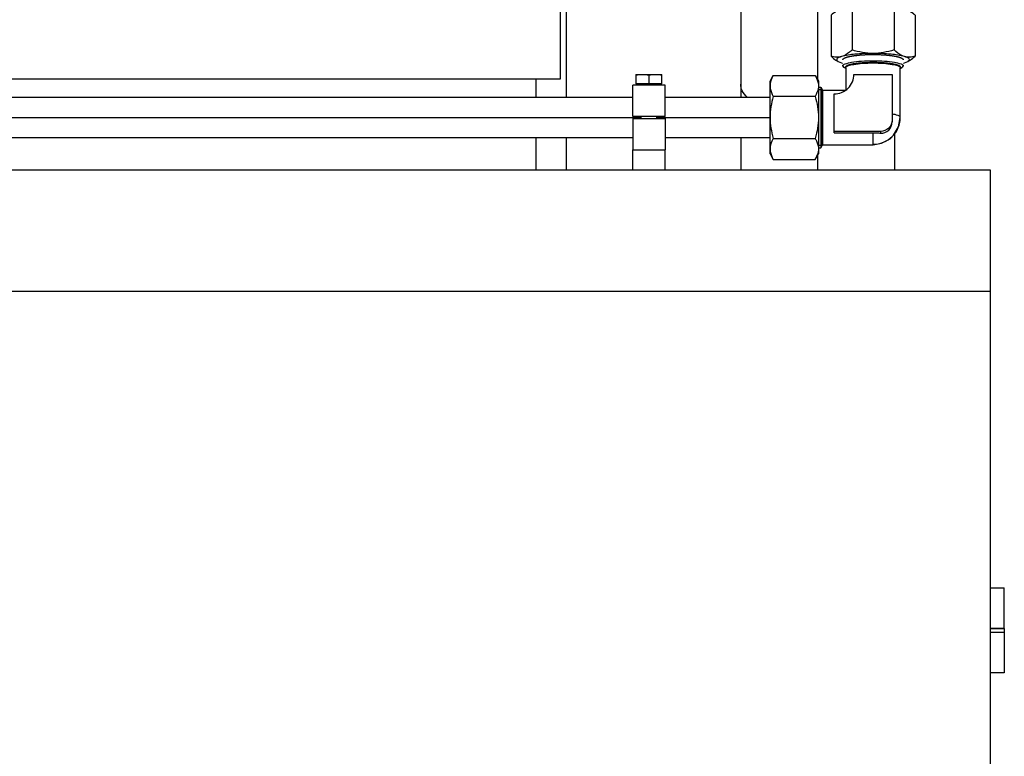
# Model space of a CAD drawing. Header units: millimetres. Extents: x 0 to 1189, y 0 to 841.
# Tile 150 of 172: x 766 to 786, y 572 to 587. Entities that reach past the tile are written whole.
import ezdxf

# ---------------------------------------------------------------- set-up
doc = ezdxf.new("R2010")
doc.units = ezdxf.units.MM
doc.header["$LTSCALE"] = 65.395
doc.linetypes.add('CENTER', pattern=[0.6, 0.375, -0.075, 0.075, -0.075])
for name, color, linetype in [('32007_153200_12_ABL328', 7, 'CONTINUOUS'), ('32007_153200_13_ABL331', 7, 'CONTINUOUS'), ('32007_153200_13_T1_PBL513', 7, 'CONTINUOUS'), ('32007_153200_13_T2_PBL512', 7, 'CONTINUOUS'), ('32007_153200_17_ABL421', 7, 'CONTINUOUS'), ('32007_153200_17_T1_PBL514', 7, 'CONTINUOUS'), ('32007_153200_20_ABL308', 7, 'CONTINUOUS'), ('32007_153200_20_T1_PBL361', 7, 'CONTINUOUS'), ('32007_153701_05_PBL357', 7, 'CONTINUOUS'), ('8M32E_GENSET_GENERATOR_ABL368', 7, 'CONTINUOUS'), ('8M32E_GENSET_GENERATOR_T1_PBL369', 7, 'CONTINUOUS'), ('8M32E_GENSET_GRUNDRAHMEN_ABL59', 7, 'CONTINUOUS'), ('8M32E_GENSET_GRUNDRAHMEN_T1_PBL60', 7, 'CONTINUOUS'), ('8M32E_GENSET_VERROHRUNG_ABL25', 7, 'CONTINUOUS'), ('BOGEN-S-2D-90-76_1X2_9_PBL511', 7, 'CONTINUOUS'), ('D2616-2-K-76_1-2_9-60_3-2_9_PBL510', 7, 'CONTINUOUS'), ('D3870-A2-S-20_PBL346', 7, 'CONTINUOUS'), ('D3870-A2-S-20_PBL487', 7, 'CONTINUOUS'), ('D3870-A2-S-20_PBL501', 7, 'CONTINUOUS'), ('D3901-S20A-G3_4_PBL422', 7, 'CONTINUOUS'), ('D931_1-M8X55_PBL293', 7, 'CONTINUOUS'), ('E1514-FF-DN65-PN16X2_PBL330', 7, 'CONTINUOUS'), ('EN1092-1-01A-DN50-PN6_PBL509', 7, 'CONTINUOUS'), ('EN1092-1-01A-DN65_PN16-77_5_PBL329', 7, 'CONTINUOUS'), ('EN1092-1-01A-DN65_PN16-77_5_PBL332', 7, 'CONTINUOUS'), ('ISO8434-1-E-S20_PBL309', 7, 'CONTINUOUS'), ('new_view_2_VBL0', 7, 'CONTINUOUS'), ('RKD1000-20_PBL358', 7, 'CONTINUOUS'), ('RKD1000-20_PBL362', 7, 'CONTINUOUS')]:
    doc.layers.add(name, color=color, linetype=linetype)

# ---------------------------------------------------------------- blocks, each defined once
blk = doc.blocks.new('D931_1-M8X55_PBL293', base_point=(778.658, 585.417))
at = {"layer": 'D931_1-M8X55_PBL293', "color": 7, "linetype": 'Continuous'}
for p, q in [((778.398, 585.853), (778.398, 585.853)), ((778.398, 585.853), (778.918, 585.853)), ((778.398, 585.853), (778.398, 585.665)), ((778.658, 585.842), (778.658, 585.665)), ((778.918, 585.853), (778.918, 585.853)), ((778.918, 585.665), (778.918, 585.853)), ((778.918, 585.665), (778.398, 585.665)), ((778.426, 585.641), (778.426, 585.665)), ((778.89, 585.641), (778.89, 585.665)), ((778.503, 584.981), (778.503, 585.021)), ((778.813, 584.981), (778.813, 585.021))]:
    blk.add_line(p, q, dxfattribs=at)
for points in [[(778.398, 585.842), (778.441, 585.849), (778.528, 585.857), (778.615, 585.849), (778.658, 585.842)], [(778.658, 585.842), (778.701, 585.849), (778.788, 585.857), (778.875, 585.849), (778.918, 585.842)]]:
    blk.add_open_spline(points, degree=3, dxfattribs=at)
blk = doc.blocks.new('ISO8434-1-E-S20_PBL309', base_point=(782.858, 585.262))
at = {"layer": 'ISO8434-1-E-S20_PBL309', "color": 7, "linetype": 'Continuous'}
for p, q in [((782.527, 585.988), (782.498, 586.02)), ((782.558, 585.971), (782.527, 585.988)), ((782.558, 585.986), (782.558, 585.541)), ((783.638, 585.971), (783.67, 585.988)), ((783.638, 585), (783.638, 585.986)), ((783.698, 586.02), (783.67, 585.988)), ((782.72, 585.853), (783.476, 585.853)), ((783.476, 585.853), (783.476, 584.913)), ((782.018, 585.601), (782.064, 585.601)), ((782.064, 585.601), (782.098, 585.541)), ((782.064, 585.601), (782.064, 584.401)), ((782.092, 585.551), (782.092, 584.451)), ((782.098, 585.541), (782.558, 585.541)), ((782.098, 585.541), (782.098, 584.461)), ((782.328, 584.695), (782.328, 585.467)), ((783.249, 584.722), (782.328, 584.722)), ((782.328, 584.695), (783.099, 584.695)), ((782.018, 584.401), (782.064, 584.401)), ((782.064, 584.401), (782.098, 584.461)), ((782.098, 584.461), (783.099, 584.461))]:
    blk.add_line(p, q, dxfattribs=at)
at = {"layer": 'ISO8434-1-E-S20_PBL309', "color": 2, "linetype": 'Continuous'}
for p, q in [((782.018, 585.551), (782.092, 585.551)), ((782.018, 584.451), (782.092, 584.451))]:
    blk.add_line(p, q, dxfattribs=at)
at = {"layer": 'ISO8434-1-E-S20_PBL309', "color": 9, "linetype": 'Continuous'}
for p, q in [((783.099, 584.469), (783.099, 584.695)), ((783.249, 584.722), (783.249, 584.69)), ((783.099, 584.461), (783.099, 584.469))]:
    blk.add_line(p, q, dxfattribs=at)
at = {"layer": 'ISO8434-1-E-S20_PBL309', "color": 7, "linetype": 'Continuous'}
blk.add_lwpolyline([(783.099, 584.461), (783.267, 584.488), (783.437, 584.58), (783.507, 584.648), (783.605, 584.815), (783.638, 585)], dxfattribs=at)
for points, knots in [([(782.498, 586.02), (782.498, 586.04), (782.575, 586.075), (782.689, 586.098), (782.881, 586.12), (783.098, 586.126), (783.315, 586.12), (783.507, 586.098), (783.622, 586.075), (783.698, 586.04), (783.698, 586.02)], [0, 0, 0, 0, 0.048836, 0.157085, 0.314935, 0.5, 0.685065, 0.842915, 0.951164, 1, 1, 1, 1]), ([(782.558, 585.986), (782.558, 586.004), (782.627, 586.036), (782.73, 586.056), (782.903, 586.076), (783.098, 586.081), (783.294, 586.076), (783.466, 586.056), (783.569, 586.036), (783.638, 586.004), (783.638, 585.986)], [0, 0, 0, 0, 0.048837, 0.157086, 0.314936, 0.5, 0.685064, 0.842914, 0.951163, 1, 1, 1, 1]), ([(782.328, 585.467), (782.428, 585.467), (782.635, 585.548), (782.72, 585.754), (782.72, 585.853)], [0, 0, 0, 0, 0.502706, 1, 1, 1, 1]), ([(783.099, 584.469), (783.236, 584.469), (783.521, 584.58), (783.638, 584.864), (783.638, 585)], [0, 0, 0, 0, 0.502704, 1, 1, 1, 1]), ([(783.476, 584.946), (783.476, 584.888), (783.427, 584.769), (783.307, 584.722), (783.249, 584.722)], [0, 0, 0, 0, 0.497294, 1, 1, 1, 1]), ([(783.249, 584.69), (783.306, 584.686), (783.432, 584.73), (783.476, 584.854), (783.476, 584.913)], [0, 0, 0, 0, 0.48893, 1, 1, 1, 1]), ([(783.099, 584.695), (783.137, 584.695), (783.187, 584.694), (783.237, 584.691), (783.249, 584.69)], [0, 0, 0, 0, 0.75869, 1, 1, 1, 1])]:
    blk.add_open_spline(points, degree=3, knots=knots, dxfattribs=at)
at = {"layer": 'ISO8434-1-E-S20_PBL309', "color": 2, "linetype": 'Continuous'}
for points, knots in [([(783.098, 586.087), (783.089, 586.087), (783.072, 586.086), (783.045, 586.086), (783.023, 586.085), (783.007, 586.085), (782.998, 586.085), (782.991, 586.085), (782.985, 586.085), (782.976, 586.084), (782.961, 586.083), (782.944, 586.082), (782.927, 586.082), (782.914, 586.081), (782.904, 586.08), (782.896, 586.08), (782.892, 586.08), (782.889, 586.08), (782.886, 586.079), (782.882, 586.079), (782.875, 586.078), (782.861, 586.077), (782.845, 586.076), (782.829, 586.074), (782.818, 586.073), (782.808, 586.072), (782.801, 586.071), (782.797, 586.071), (782.794, 586.071), (782.791, 586.07), (782.788, 586.07), (782.782, 586.069), (782.769, 586.067), (782.755, 586.065), (782.741, 586.063), (782.732, 586.062), (782.725, 586.061), (782.72, 586.06), (782.715, 586.06), (782.712, 586.059), (782.711, 586.059), (782.709, 586.059), (782.708, 586.059), (782.707, 586.058), (782.704, 586.058), (782.701, 586.057), (782.697, 586.056), (782.691, 586.055), (782.684, 586.053), (782.675, 586.052), (782.667, 586.05), (782.66, 586.048), (782.654, 586.047), (782.65, 586.046), (782.646, 586.045), (782.644, 586.045), (782.642, 586.045), (782.641, 586.044), (782.64, 586.044), (782.639, 586.044), (782.637, 586.043), (782.635, 586.042), (782.632, 586.041), (782.627, 586.04), (782.622, 586.038), (782.616, 586.036), (782.609, 586.034), (782.604, 586.032), (782.6, 586.031), (782.597, 586.03), (782.594, 586.029), (782.592, 586.029), (782.591, 586.028), (782.59, 586.028), (782.59, 586.028), (782.589, 586.027), (782.588, 586.027), (782.587, 586.026), (782.585, 586.025), (782.582, 586.023), (782.579, 586.021), (782.575, 586.019), (782.571, 586.017), (782.568, 586.015), (782.565, 586.013), (782.563, 586.012), (782.561, 586.011), (782.56, 586.011), (782.56, 586.01), (782.559, 586.01), (782.559, 586.01), (782.559, 586.009), (782.558, 586.009), (782.558, 586.008), (782.557, 586.007), (782.556, 586.005), (782.555, 586.003), (782.553, 586), (782.551, 585.996), (782.549, 585.993), (782.548, 585.991)], [0, 0, 0, 0, 0.03125, 0.0625, 0.09375, 0.109375, 0.117188, 0.125, 0.132812, 0.140625, 0.15625, 0.1875, 0.203125, 0.21875, 0.234375, 0.242188, 0.246094, 0.25, 0.253906, 0.257812, 0.265625, 0.28125, 0.3125, 0.328125, 0.34375, 0.359375, 0.367188, 0.371094, 0.375, 0.378906, 0.382812, 0.390625, 0.40625, 0.4375, 0.453125, 0.46875, 0.476562, 0.484375, 0.492188, 0.496094, 0.498047, 0.5, 0.501953, 0.503906, 0.507812, 0.515625, 0.523438, 0.53125, 0.546875, 0.5625, 0.578125, 0.59375, 0.601562, 0.609375, 0.617188, 0.621094, 0.623047, 0.625, 0.626953, 0.628906, 0.632812, 0.640625, 0.648438, 0.65625, 0.671875, 0.6875, 0.703125, 0.71875, 0.726562, 0.734375, 0.742188, 0.746094, 0.748047, 0.75, 0.751953, 0.753906, 0.757812, 0.765625, 0.773438, 0.78125, 0.796875, 0.8125, 0.828125, 0.84375, 0.851562, 0.859375, 0.867188, 0.871094, 0.873047, 0.875, 0.876953, 0.878906, 0.882812, 0.890625, 0.898438, 0.90625, 0.921875, 0.9375, 0.96875, 1, 1, 1, 1]), ([(782.548, 585.991), (782.548, 585.99), (782.548, 585.989), (782.549, 585.988), (782.549, 585.987), (782.549, 585.986), (782.55, 585.984), (782.55, 585.983), (782.551, 585.982), (782.551, 585.981), (782.552, 585.98), (782.553, 585.978), (782.555, 585.977), (782.556, 585.975), (782.557, 585.974), (782.558, 585.973)], [0, 0, 0, 0, 0.125, 0.1875, 0.25, 0.3125, 0.375, 0.4375, 0.5, 0.5625, 0.625, 0.75, 0.8125, 0.875, 1, 1, 1, 1]), ([(783.648, 585.991), (783.647, 585.993), (783.646, 585.996), (783.643, 586), (783.642, 586.003), (783.641, 586.005), (783.64, 586.006), (783.639, 586.007), (783.639, 586.008), (783.638, 586.009), (783.638, 586.009), (783.638, 586.01), (783.637, 586.01), (783.637, 586.01), (783.635, 586.011), (783.634, 586.012), (783.632, 586.013), (783.629, 586.015), (783.626, 586.016), (783.622, 586.019), (783.618, 586.021), (783.615, 586.023), (783.613, 586.024), (783.611, 586.025), (783.609, 586.026), (783.608, 586.027), (783.607, 586.027), (783.607, 586.028), (783.606, 586.028), (783.605, 586.028), (783.603, 586.029), (783.6, 586.03), (783.597, 586.031), (783.593, 586.032), (783.588, 586.034), (783.582, 586.036), (783.575, 586.038), (783.57, 586.04), (783.566, 586.041), (783.563, 586.042), (783.56, 586.043), (783.558, 586.043), (783.557, 586.044), (783.556, 586.044), (783.555, 586.044), (783.554, 586.045), (783.551, 586.045), (783.548, 586.046), (783.543, 586.047), (783.538, 586.048), (783.53, 586.05), (783.522, 586.051), (783.513, 586.053), (783.506, 586.055), (783.5, 586.056), (783.496, 586.057), (783.492, 586.058), (783.489, 586.058), (783.487, 586.059), (783.485, 586.059), (783.481, 586.06), (783.477, 586.06), (783.472, 586.061), (783.465, 586.062), (783.456, 586.063), (783.446, 586.065), (783.435, 586.066), (783.425, 586.068), (783.416, 586.069), (783.41, 586.07), (783.407, 586.07), (783.404, 586.071), (783.401, 586.071), (783.397, 586.071), (783.39, 586.072), (783.381, 586.073), (783.369, 586.074), (783.353, 586.075), (783.337, 586.077), (783.323, 586.078), (783.316, 586.079), (783.313, 586.079), (783.31, 586.079), (783.306, 586.08), (783.302, 586.08), (783.295, 586.08), (783.284, 586.081), (783.271, 586.081), (783.254, 586.082), (783.237, 586.083), (783.222, 586.084), (783.213, 586.084), (783.207, 586.085), (783.2, 586.085), (783.191, 586.085), (783.18, 586.085), (783.166, 586.086), (783.148, 586.086), (783.125, 586.086), (783.107, 586.087), (783.098, 586.087)], [0, 0, 0, 0, 0.03125, 0.0625, 0.078125, 0.09375, 0.101562, 0.109375, 0.117188, 0.121094, 0.123047, 0.125, 0.126953, 0.128906, 0.132812, 0.140625, 0.148438, 0.15625, 0.171875, 0.1875, 0.203125, 0.21875, 0.226562, 0.234375, 0.242188, 0.246094, 0.248047, 0.25, 0.251953, 0.253906, 0.257812, 0.265625, 0.273438, 0.28125, 0.296875, 0.3125, 0.328125, 0.34375, 0.351562, 0.359375, 0.367188, 0.371094, 0.373047, 0.375, 0.376953, 0.378906, 0.382812, 0.390625, 0.398438, 0.40625, 0.421875, 0.4375, 0.453125, 0.46875, 0.476562, 0.484375, 0.492188, 0.496094, 0.5, 0.503906, 0.507812, 0.515625, 0.523438, 0.53125, 0.546875, 0.5625, 0.578125, 0.59375, 0.609375, 0.617188, 0.621094, 0.625, 0.628906, 0.632812, 0.640625, 0.65625, 0.671875, 0.6875, 0.71875, 0.734375, 0.742188, 0.746094, 0.75, 0.753906, 0.757812, 0.765625, 0.78125, 0.796875, 0.8125, 0.84375, 0.859375, 0.867188, 0.875, 0.882812, 0.890625, 0.90625, 0.921875, 0.9375, 0.96875, 1, 1, 1, 1]), ([(783.638, 585.973), (783.639, 585.974), (783.64, 585.975), (783.642, 585.976), (783.643, 585.978), (783.643, 585.979), (783.644, 585.98), (783.645, 585.981), (783.646, 585.982), (783.646, 585.983), (783.647, 585.984), (783.647, 585.985), (783.647, 585.987), (783.648, 585.988), (783.648, 585.989), (783.648, 585.99), (783.648, 585.991)], [0, 0, 0, 0, 0.125, 0.1875, 0.25, 0.3125, 0.375, 0.4375, 0.5, 0.5625, 0.625, 0.6875, 0.75, 0.8125, 0.875, 1, 1, 1, 1])]:
    blk.add_open_spline(points, degree=3, knots=knots, dxfattribs=at)
at = {"layer": 'ISO8434-1-E-S20_PBL309', "color": 9, "linetype": 'Continuous'}
blk.add_open_spline([(783.638, 585), (783.638, 585.019), (783.567, 585.051), (783.517, 585.06), (783.476, 585.067)], degree=3, knots=[0, 0, 0, 0, 0.310259, 1, 1, 1, 1], dxfattribs=at)
blk = doc.blocks.new('D3870-A2-S-20_PBL346', base_point=(781.538, 585.001))
at = {"layer": 'D3870-A2-S-20_PBL346', "color": 7, "linetype": 'Continuous'}
for p, q in [((781.058, 585.721), (781.123, 585.832)), ((781.058, 584.281), (781.058, 585.721)), ((781.123, 585.832), (781.949, 585.832)), ((781.949, 585.832), (782.018, 585.721)), ((782.018, 585.721), (782.018, 584.281)), ((781.949, 585.416), (781.123, 585.416)), ((781.123, 584.585), (781.949, 584.585)), ((781.058, 584.281), (781.123, 584.169)), ((781.123, 584.169), (781.949, 584.169)), ((781.949, 584.169), (782.018, 584.281))]:
    blk.add_line(p, q, dxfattribs=at)
for points, knots in [([(781.123, 585.832), (781.113, 585.816), (781.079, 585.751), (781.058, 585.678), (781.058, 585.624)], [0, 0, 0, 0, 0.263017, 1, 1, 1, 1]), ([(781.949, 585.832), (781.959, 585.816), (781.995, 585.752), (782.018, 585.678), (782.018, 585.624)], [0, 0, 0, 0, 0.264854, 1, 1, 1, 1]), ([(781.058, 585.624), (781.058, 585.607), (781.065, 585.533), (781.095, 585.464), (781.123, 585.416)], [0, 0, 0, 0, 0.241275, 1, 1, 1, 1]), ([(782.018, 585.624), (782.018, 585.607), (782.011, 585.533), (781.978, 585.464), (781.949, 585.416)], [0, 0, 0, 0, 0.239943, 1, 1, 1, 1]), ([(781.123, 584.585), (781.113, 584.568), (781.079, 584.504), (781.058, 584.431), (781.058, 584.377)], [0, 0, 0, 0, 0.263017, 1, 1, 1, 1]), ([(781.949, 584.585), (781.959, 584.569), (781.995, 584.505), (782.018, 584.431), (782.018, 584.377)], [0, 0, 0, 0, 0.264854, 1, 1, 1, 1]), ([(781.058, 584.377), (781.058, 584.36), (781.065, 584.286), (781.095, 584.217), (781.123, 584.169)], [0, 0, 0, 0, 0.241275, 1, 1, 1, 1]), ([(782.018, 584.377), (782.018, 584.36), (782.011, 584.286), (781.978, 584.217), (781.949, 584.169)], [0, 0, 0, 0, 0.239943, 1, 1, 1, 1])]:
    blk.add_open_spline(points, degree=3, knots=knots, dxfattribs=at)
for points in [[(781.123, 585.416), (781.084, 585.282), (781.058, 585.141), (781.058, 585.001)], [(781.949, 585.416), (781.991, 585.282), (782.018, 585.141), (782.018, 585.001)], [(781.058, 585.001), (781.058, 584.861), (781.084, 584.72), (781.123, 584.585)], [(782.018, 585.001), (782.018, 584.86), (781.991, 584.719), (781.949, 584.585)]]:
    blk.add_open_spline(points, degree=3, dxfattribs=at)
blk = doc.blocks.new('32007_153200_20_T1_PBL361', base_point=(725.588, 585.001))
at = {"layer": '32007_153200_20_T1_PBL361', "color": 7, "linetype": 'Continuous'}
for p, q in [((720.578, 585.401), (778.338, 585.401)), ((778.978, 585.401), (781.058, 585.401)), ((720.578, 584.601), (778.338, 584.601)), ((778.978, 584.601), (781.058, 584.601))]:
    blk.add_line(p, q, dxfattribs=at)
at = {"layer": '32007_153200_20_T1_PBL361', "color": 2, "linetype": 'CENTER'}
for p, q in [((720.413, 585.001), (778.503, 585.001)), ((778.813, 585.001), (781.058, 585.001))]:
    blk.add_line(p, q, dxfattribs=at)
blk = doc.blocks.new('32007_153200_20_ABL308', base_point=(725.388, 585.165))
at = {"layer": '32007_153200_20_T1_PBL361'}
blk.add_blockref('32007_153200_20_T1_PBL361', (725.588, 585.001), dxfattribs=at)
at = {"layer": 'D3870-A2-S-20_PBL346'}
blk.add_blockref('D3870-A2-S-20_PBL346', (781.538, 585.001), dxfattribs=at)
at = {"layer": 'ISO8434-1-E-S20_PBL309'}
blk.add_blockref('ISO8434-1-E-S20_PBL309', (782.858, 585.262), dxfattribs=at)
blk = doc.blocks.new('EN1092-1-01A-DN65_PN16-77_5_PBL329', base_point=(785.558, 574.401))
at = {"layer": 'EN1092-1-01A-DN65_PN16-77_5_PBL329', "color": 7, "linetype": 'Continuous'}
for p, q in [((785.699, 574.801), (785.418, 574.801)), ((785.699, 574.801), (785.699, 574.001)), ((785.699, 574.001), (785.418, 574.001))]:
    blk.add_line(p, q, dxfattribs=at)
blk = doc.blocks.new('32007_153200_12_ABL328', base_point=(785.558, 574.401))
at = {"layer": 'EN1092-1-01A-DN65_PN16-77_5_PBL329'}
blk.add_blockref('EN1092-1-01A-DN65_PN16-77_5_PBL329', (785.558, 574.401), dxfattribs=at)
blk = doc.blocks.new('E1514-FF-DN65-PN16X2_PBL330', base_point=(785.558, 574.841))
at = {"layer": 'E1514-FF-DN65-PN16X2_PBL330', "color": 7, "linetype": 'Continuous'}
for p, q in [((785.699, 574.881), (785.418, 574.881)), ((785.699, 574.801), (785.418, 574.801)), ((785.699, 574.881), (785.699, 574.801))]:
    blk.add_line(p, q, dxfattribs=at)
blk = doc.blocks.new('EN1092-1-01A-DN65_PN16-77_5_PBL332', base_point=(785.558, 575.281))
at = {"layer": 'EN1092-1-01A-DN65_PN16-77_5_PBL332', "color": 7, "linetype": 'Continuous'}
for p, q in [((785.418, 575.681), (785.699, 575.681)), ((785.699, 574.881), (785.699, 575.681)), ((785.418, 574.881), (785.699, 574.881))]:
    blk.add_line(p, q, dxfattribs=at)
blk = doc.blocks.new('EN1092-1-01A-DN50-PN6_PBL509', base_point=(781.999, 598.953))
at = {"layer": 'EN1092-1-01A-DN50-PN6_PBL509', "color": 7, "linetype": 'Continuous'}
for p, q in [((779.199, 598.452), (779.199, 598.182)), ((784.799, 598.452), (784.799, 598.182))]:
    blk.add_line(p, q, dxfattribs=at)
for centre, radius, start, end in [((781.497, 598.452), 2.299, 179.1661, 180), ((782.5, 598.452), 2.299, 0, 0.8339), ((781.786, 598.453), 1.018, 188.1635, 190.6154), ((781.789, 598.454), 1.02, 190.6154, 192.0887), ((781.786, 598.182), 1.017, 180.0282, 192.0831)]:
    blk.add_arc(centre, radius, start, end, dxfattribs=at)
for points, knots in [([(782.701, 600.909), (782.234, 601.018), (781.247, 601.017), (780.366, 600.561), (780.019, 600.247)], [0, 0, 0, 0, 0.50575, 1, 1, 1, 1]), ([(782.701, 600.638), (782.234, 600.748), (781.247, 600.747), (780.366, 600.291), (780.019, 599.976)], [0, 0, 0, 0, 0.50575, 1, 1, 1, 1]), ([(784.169, 600.056), (784.122, 600.108), (783.921, 600.314), (783.688, 600.486), (783.501, 600.594)], [0, 0, 0, 0, 0.247488, 1, 1, 1, 1]), ([(780.019, 600.247), (779.77, 600.022), (779.359, 599.478), (779.204, 598.812), (779.199, 598.486)], [0, 0, 0, 0, 0.507062, 1, 1, 1, 1]), ([(784.169, 599.785), (784.122, 599.838), (783.921, 600.043), (783.688, 600.216), (783.501, 600.323)], [0, 0, 0, 0, 0.247488, 1, 1, 1, 1]), ([(780.019, 599.976), (779.766, 599.747), (779.349, 599.193), (779.199, 598.513), (779.199, 598.182)], [0, 0, 0, 0, 0.507089, 1, 1, 1, 1]), ([(784.798, 598.486), (784.795, 598.706), (784.724, 599.151), (784.53, 599.558), (784.408, 599.745)], [0, 0, 0, 0, 0.496419, 1, 1, 1, 1]), ([(784.799, 598.182), (784.799, 598.408), (784.731, 598.865), (784.533, 599.283), (784.408, 599.475)], [0, 0, 0, 0, 0.496408, 1, 1, 1, 1]), ([(781.129, 598.97), (781.333, 599.155), (781.886, 599.385), (782.467, 599.245), (782.702, 599.096)], [0, 0, 0, 0, 0.497424, 1, 1, 1, 1]), ([(780.769, 598.182), (780.769, 598.327), (780.835, 598.626), (781.018, 598.87), (781.129, 598.97)], [0, 0, 0, 0, 0.492911, 1, 1, 1, 1]), ([(779.199, 598.182), (779.199, 597.961), (779.264, 597.514), (779.452, 597.104), (779.572, 596.916)], [0, 0, 0, 0, 0.496558, 1, 1, 1, 1]), ([(784.565, 597.167), (784.603, 597.246), (784.737, 597.569), (784.799, 597.921), (784.799, 598.182)], [0, 0, 0, 0, 0.252687, 1, 1, 1, 1])]:
    blk.add_open_spline(points, degree=3, knots=knots, dxfattribs=at)
blk = doc.blocks.new('D2616-2-K-76_1-2_9-60_3-2_9_PBL510', base_point=(781.999, 596.063))
at = {"layer": 'D2616-2-K-76_1-2_9-60_3-2_9_PBL510', "color": 7, "linetype": 'Continuous'}
for p, q in [((780.477, 594.878), (780.477, 594.767)), ((783.521, 594.878), (783.521, 594.767))]:
    blk.add_line(p, q, dxfattribs=at)
for centre, radius, start, end in [((781.999, 596.04), 1.331, 91.7626, 93.5227), ((781.999, 596.042), 1.329, 90.0005, 91.7629), ((781.999, 596.042), 1.329, 88.2371, 89.9995), ((781.999, 596.04), 1.331, 86.4773, 88.2374), ((781.995, 594.486), 1.65, 97.8086, 110.7201), ((781.998, 594.466), 1.67, 95.8806, 97.8237), ((781.999, 594.457), 1.679, 91.8716, 95.8795), ((781.999, 594.459), 1.677, 90.0005, 91.8725), ((781.999, 594.459), 1.677, 88.1275, 89.9995), ((781.999, 594.457), 1.679, 84.1205, 88.1284), ((781.999, 594.466), 1.67, 82.1763, 84.1194), ((782.003, 594.486), 1.65, 69.2799, 82.1914), ((781.981, 594.526), 1.607, 110.7767, 111.9626), ((782.016, 594.526), 1.607, 68.0374, 69.2233), ((782.021, 594.537), 1.595, 64.6699, 68.0398), ((781.822, 594.72), 1.353, 142.0968, 154.5653), ((781.85, 594.7), 1.387, 141.7844, 142.1349), ((781.778, 594.743), 1.303, 154.6339, 159.4641), ((781.754, 594.751), 1.278, 159.4612, 169.2445), ((781.733, 594.756), 1.257, 169.2753, 179.3378), ((782.267, 594.756), 1.254, 0.6514, 8.1476)]:
    blk.add_arc(centre, radius, start, end, dxfattribs=at)
at = {"layer": 'D2616-2-K-76_1-2_9-60_3-2_9_PBL510', "color": 9, "linetype": 'Continuous'}
for centre, radius, start, end in [((781.999, 595.93), 1.329, 90.0005, 91.7331), ((781.999, 595.93), 1.329, 88.2669, 89.9995), ((781.999, 595.848), 1.345, 90.0005, 91.712), ((781.999, 595.848), 1.345, 88.288, 89.9995), ((781.999, 594.946), 1.677, 90.0003, 91.3694), ((781.999, 594.946), 1.677, 88.6306, 89.9997)]:
    blk.add_arc(centre, radius, start, end, dxfattribs=at)
at = {"layer": 'D2616-2-K-76_1-2_9-60_3-2_9_PBL510', "color": 7, "linetype": 'Continuous'}
blk.add_open_spline([(780.76, 595.558), (780.799, 595.608), (780.973, 595.8), (781.199, 595.944), (781.38, 596.017)], degree=3, knots=[0, 0, 0, 0, 0.246331, 1, 1, 1, 1], dxfattribs=at)
blk = doc.blocks.new('BOGEN-S-2D-90-76_1X2_9_PBL511', base_point=(781.999, 593.459))
at = {"layer": 'BOGEN-S-2D-90-76_1X2_9_PBL511', "color": 7, "linetype": 'Continuous'}
for p, q in [((780.477, 594.756), (780.477, 591.418)), ((783.521, 594.756), (783.521, 591.418))]:
    blk.add_line(p, q, dxfattribs=at)
for centre, radius, start, end in [((781.999, 594.466), 1.681, 85.9835, 94.0165), ((781.833, 594.722), 1.367, 144.4664, 145.6335), ((781.742, 594.766), 1.266, 163.6936, 179.9296), ((781.756, 594.761), 1.28, 161.2332, 163.6803), ((782.267, 594.767), 1.253, 0.007, 6.5384)]:
    blk.add_arc(centre, radius, start, end, dxfattribs=at)
for points in [[(780.984, 595.795), (780.885, 595.715), (780.795, 595.621), (780.721, 595.517)], [(780.705, 595.494), (780.637, 595.395), (780.582, 595.286), (780.544, 595.173)], [(783.521, 591.418), (783.521, 591.396), (783.518, 591.373), (783.512, 591.352)]]:
    blk.add_open_spline(points, degree=3, dxfattribs=at)
blk.add_open_spline([(782.703, 590.848), (782.456, 590.794), (782.073, 590.761), (781.572, 590.794), (781.221, 590.857), (780.918, 590.955), (780.682, 591.083), (780.521, 591.234), (780.477, 591.361), (780.477, 591.418)], degree=3, knots=[0, 0, 0, 0, 0.305687, 0.461372, 0.607741, 0.737551, 0.845697, 0.93105, 1, 1, 1, 1], dxfattribs=at)
blk = doc.blocks.new('32007_153200_13_T2_PBL512', base_point=(781.999, 587.689))
at = {"layer": '32007_153200_13_T2_PBL512', "color": 7, "linetype": 'Continuous'}
for p, q in [((780.477, 591.418), (780.477, 585.401)), ((783.521, 591.418), (783.521, 587.188)), ((780.477, 584.601), (780.477, 583.961)), ((783.521, 584.671), (783.521, 583.961))]:
    blk.add_line(p, q, dxfattribs=at)
at = {"layer": '32007_153200_13_T2_PBL512', "color": 2, "linetype": 'CENTER'}
for p, q in [((781.999, 590.782), (781.999, 585.752)), ((781.999, 584.249), (781.999, 583.961))]:
    blk.add_line(p, q, dxfattribs=at)
at = {"layer": '32007_153200_13_T2_PBL512', "color": 7, "linetype": 'Continuous'}
blk.add_open_spline([(782.702, 590.848), (782.455, 590.794), (782.072, 590.761), (781.572, 590.794), (781.221, 590.858), (780.918, 590.956), (780.682, 591.083), (780.521, 591.234), (780.477, 591.361), (780.477, 591.418)], degree=3, knots=[0, 0, 0, 0, 0.30574, 0.461423, 0.607778, 0.737571, 0.845703, 0.931048, 1, 1, 1, 1], dxfattribs=at)
blk.add_open_spline([(783.521, 591.418), (783.521, 591.386), (783.514, 591.353), (783.503, 591.322)], degree=3, dxfattribs=at)
at = {"layer": '32007_153200_13_T2_PBL512', "color": 9, "linetype": 'Continuous'}
blk.add_open_spline([(780.604, 585.4), (780.566, 585.437), (780.503, 585.514), (780.477, 585.612), (780.477, 585.657)], degree=3, knots=[0, 0, 0, 0, 0.53819, 1, 1, 1, 1], dxfattribs=at)
blk = doc.blocks.new('32007_153200_13_T1_PBL513', base_point=(781.439, 597.949))
at = {"layer": '32007_153200_13_T1_PBL513', "color": 7, "linetype": 'Continuous'}
blk.add_line((780.793, 598.266), (780.793, 597.36), dxfattribs=at)
at = {"layer": '32007_153200_13_T1_PBL513', "color": 2, "linetype": 'CENTER'}
blk.add_line((781.999, 598.266), (781.999, 597.371), dxfattribs=at)
at = {"layer": '32007_153200_13_T1_PBL513', "color": 7, "linetype": 'Continuous'}
for centre, radius, start, end in [((781.795, 598.265), 1.002, 164.2685, 179.9367), ((781.999, 596.04), 1.331, 91.7407, 93.7086), ((781.999, 596.041), 1.33, 88.2597, 91.7403), ((781.999, 596.04), 1.331, 86.2914, 88.2593)]:
    blk.add_arc(centre, radius, start, end, dxfattribs=at)
blk = doc.blocks.new('32007_153200_13_ABL331', base_point=(782.449, 587.935))
at = {"layer": '32007_153200_13_T1_PBL513'}
blk.add_blockref('32007_153200_13_T1_PBL513', (781.439, 597.949), dxfattribs=at)
at = {"layer": '32007_153200_13_T2_PBL512'}
blk.add_blockref('32007_153200_13_T2_PBL512', (781.999, 587.689), dxfattribs=at)
at = {"layer": 'BOGEN-S-2D-90-76_1X2_9_PBL511'}
blk.add_blockref('BOGEN-S-2D-90-76_1X2_9_PBL511', (781.999, 593.459), dxfattribs=at)
at = {"layer": 'D2616-2-K-76_1-2_9-60_3-2_9_PBL510'}
blk.add_blockref('D2616-2-K-76_1-2_9-60_3-2_9_PBL510', (781.999, 596.063), dxfattribs=at)
at = {"layer": 'EN1092-1-01A-DN50-PN6_PBL509'}
blk.add_blockref('EN1092-1-01A-DN50-PN6_PBL509', (781.999, 598.953), dxfattribs=at)
at = {"layer": 'EN1092-1-01A-DN65_PN16-77_5_PBL332'}
blk.add_blockref('EN1092-1-01A-DN65_PN16-77_5_PBL332', (785.558, 575.281), dxfattribs=at)
blk = doc.blocks.new('32007_153701_05_PBL357', base_point=(778.658, 584.161))
at = {"layer": '32007_153701_05_PBL357', "color": 7, "linetype": 'Continuous'}
for p, q in [((778.338, 584.361), (778.978, 584.361)), ((778.338, 583.961), (778.338, 584.361)), ((778.978, 583.961), (778.978, 584.361))]:
    blk.add_line(p, q, dxfattribs=at)
blk = doc.blocks.new('RKD1000-20_PBL358', base_point=(778.658, 584.671))
at = {"layer": 'RKD1000-20_PBL358', "color": 7, "linetype": 'Continuous'}
for p, q in [((778.338, 584.981), (778.978, 584.981)), ((778.338, 584.981), (778.338, 584.361)), ((778.978, 584.981), (778.978, 584.361)), ((778.338, 584.361), (778.978, 584.361))]:
    blk.add_line(p, q, dxfattribs=at)
blk = doc.blocks.new('RKD1000-20_PBL362', base_point=(778.658, 585.331))
at = {"layer": 'RKD1000-20_PBL362', "color": 7, "linetype": 'Continuous'}
for p, q in [((778.978, 585.641), (778.338, 585.641)), ((778.338, 585.021), (778.338, 585.641)), ((778.978, 585.021), (778.978, 585.641)), ((778.978, 585.021), (778.338, 585.021))]:
    blk.add_line(p, q, dxfattribs=at)
blk = doc.blocks.new('D3901-S20A-G3_4_PBL422', base_point=(782.923, 603.464))
at = {"layer": 'D3901-S20A-G3_4_PBL422', "color": 7, "linetype": 'Continuous'}
for p, q in [((782.729, 603.801), (782.71, 603.768)), ((782.767, 603.801), (782.729, 603.801)), ((783.468, 603.801), (783.43, 603.801)), ((783.487, 603.768), (783.468, 603.801)), ((782.378, 603.194), (782.359, 603.161)), ((782.359, 603.161), (782.378, 603.128))]:
    blk.add_line(p, q, dxfattribs=at)
blk = doc.blocks.new('D3870-A2-S-20_PBL487', base_point=(783.098, 586.644))
at = {"layer": 'D3870-A2-S-20_PBL487', "color": 7, "linetype": 'Continuous'}
for p, q in [((782.475, 587.151), (782.413, 587.127)), ((782.683, 587.15), (782.683, 586.337)), ((783.514, 587.15), (783.514, 586.337)), ((783.784, 587.127), (783.722, 587.151)), ((782.267, 587.025), (782.267, 586.212)), ((783.93, 587.025), (783.93, 586.212)), ((782.388, 586.12), (782.407, 586.108)), ((783.809, 586.12), (783.789, 586.108)), ((782.407, 586.108), (782.475, 586.081)), ((783.722, 586.081), (783.789, 586.108))]:
    blk.add_line(p, q, dxfattribs=at)
for centre, radius, start, end in [((782.666, 586.717), 0.665, 253.2965, 255.1041), ((783.531, 586.717), 0.664, 284.896, 286.7035)]:
    blk.add_arc(centre, radius, start, end, dxfattribs=at)
for points, knots in [([(782.397, 587.118), (782.386, 587.112), (782.34, 587.085), (782.297, 587.052), (782.267, 587.025)], [0, 0, 0, 0, 0.238551, 1, 1, 1, 1]), ([(783.098, 587.214), (782.978, 587.214), (782.769, 587.204), (782.56, 587.177), (782.475, 587.151)], [0, 0, 0, 0, 0.573986, 1, 1, 1, 1]), ([(782.683, 587.15), (782.632, 587.164), (782.56, 587.171), (782.492, 587.156), (782.475, 587.151)], [0, 0, 0, 0, 0.742638, 1, 1, 1, 1]), ([(783.458, 587.197), (783.43, 587.2), (783.31, 587.21), (783.19, 587.214), (783.098, 587.214)], [0, 0, 0, 0, 0.235183, 1, 1, 1, 1]), ([(783.722, 587.151), (783.705, 587.156), (783.618, 587.178), (783.529, 587.19), (783.458, 587.197)], [0, 0, 0, 0, 0.201941, 1, 1, 1, 1]), ([(783.722, 587.151), (783.705, 587.156), (783.636, 587.171), (783.564, 587.164), (783.514, 587.15)], [0, 0, 0, 0, 0.257362, 1, 1, 1, 1]), ([(783.93, 587.025), (783.919, 587.034), (783.878, 587.069), (783.834, 587.099), (783.8, 587.118)], [0, 0, 0, 0, 0.261282, 1, 1, 1, 1]), ([(782.683, 586.337), (782.666, 586.322), (782.604, 586.268), (782.532, 586.223), (782.475, 586.206)], [0, 0, 0, 0, 0.271611, 1, 1, 1, 1]), ([(783.722, 586.206), (783.704, 586.211), (783.627, 586.242), (783.561, 586.294), (783.514, 586.337)], [0, 0, 0, 0, 0.22955, 1, 1, 1, 1]), ([(782.267, 586.212), (782.277, 586.203), (782.315, 586.169), (782.355, 586.139), (782.388, 586.12)], [0, 0, 0, 0, 0.261125, 1, 1, 1, 1]), ([(782.475, 586.206), (782.441, 586.195), (782.37, 586.187), (782.3, 586.201), (782.267, 586.212)], [0, 0, 0, 0, 0.503953, 1, 1, 1, 1]), ([(782.475, 586.206), (782.457, 586.2), (782.428, 586.19), (782.393, 586.172), (782.374, 586.147), (782.381, 586.13), (782.386, 586.124)], [0, 0, 0, 0, 0.392539, 0.66576, 0.839575, 1, 1, 1, 1]), ([(782.386, 586.124), (782.388, 586.123), (782.394, 586.117), (782.401, 586.111), (782.407, 586.108)], [0, 0, 0, 0, 0.216724, 1, 1, 1, 1]), ([(783.098, 586.268), (782.978, 586.268), (782.769, 586.259), (782.56, 586.231), (782.475, 586.206)], [0, 0, 0, 0, 0.573986, 1, 1, 1, 1]), ([(783.722, 586.206), (783.636, 586.231), (783.427, 586.259), (783.218, 586.268), (783.098, 586.268)], [0, 0, 0, 0, 0.426014, 1, 1, 1, 1]), ([(783.93, 586.212), (783.896, 586.201), (783.827, 586.187), (783.756, 586.195), (783.722, 586.206)], [0, 0, 0, 0, 0.496047, 1, 1, 1, 1]), ([(783.81, 586.124), (783.815, 586.13), (783.823, 586.147), (783.803, 586.172), (783.769, 586.19), (783.739, 586.2), (783.722, 586.206)], [0, 0, 0, 0, 0.160421, 0.334239, 0.607461, 1, 1, 1, 1]), ([(783.789, 586.108), (783.791, 586.109), (783.799, 586.114), (783.806, 586.12), (783.81, 586.124)], [0, 0, 0, 0, 0.285341, 1, 1, 1, 1]), ([(783.809, 586.12), (783.819, 586.126), (783.862, 586.153), (783.901, 586.186), (783.93, 586.212)], [0, 0, 0, 0, 0.238635, 1, 1, 1, 1])]:
    blk.add_open_spline(points, degree=3, knots=knots, dxfattribs=at)
for points in [[(782.475, 587.151), (782.448, 587.143), (782.422, 587.132), (782.397, 587.118)], [(783.098, 587.214), (782.958, 587.214), (782.817, 587.189), (782.683, 587.15)], [(783.514, 587.15), (783.379, 587.189), (783.238, 587.214), (783.098, 587.214)], [(783.8, 587.118), (783.775, 587.132), (783.749, 587.143), (783.722, 587.151)], [(783.098, 586.268), (782.958, 586.268), (782.817, 586.295), (782.683, 586.337)], [(783.514, 586.337), (783.38, 586.295), (783.239, 586.268), (783.098, 586.268)]]:
    blk.add_open_spline(points, degree=3, dxfattribs=at)
at = {"layer": 'D3870-A2-S-20_PBL487', "color": 2, "linetype": 'Continuous'}
for points, knots in [([(782.498, 586.143), (782.499, 586.145), (782.501, 586.148), (782.503, 586.152), (782.505, 586.156), (782.507, 586.158), (782.508, 586.16), (782.508, 586.161), (782.509, 586.162), (782.509, 586.163), (782.51, 586.163), (782.51, 586.163), (782.51, 586.164), (782.511, 586.164), (782.512, 586.165), (782.514, 586.166), (782.516, 586.167), (782.519, 586.169), (782.522, 586.171), (782.527, 586.173), (782.531, 586.176), (782.534, 586.178), (782.537, 586.179), (782.539, 586.18), (782.541, 586.181), (782.542, 586.182), (782.543, 586.183), (782.543, 586.183), (782.544, 586.183), (782.545, 586.183), (782.548, 586.184), (782.55, 586.185), (782.554, 586.186), (782.558, 586.188), (782.564, 586.19), (782.571, 586.192), (782.578, 586.194), (782.584, 586.196), (782.588, 586.197), (782.592, 586.199), (782.594, 586.199), (782.596, 586.2), (782.598, 586.2), (782.598, 586.201), (782.6, 586.201), (782.601, 586.201), (782.604, 586.202), (782.608, 586.203), (782.613, 586.204), (782.619, 586.205), (782.627, 586.207), (782.636, 586.209), (782.646, 586.211), (782.654, 586.212), (782.66, 586.214), (782.665, 586.215), (782.668, 586.216), (782.671, 586.216), (782.673, 586.217), (782.674, 586.217), (782.675, 586.217), (782.677, 586.217), (782.681, 586.218), (782.685, 586.218), (782.691, 586.219), (782.698, 586.22), (782.708, 586.222), (782.719, 586.223), (782.731, 586.225), (782.742, 586.226), (782.751, 586.228), (782.758, 586.229), (782.762, 586.229), (782.764, 586.23), (782.768, 586.23), (782.772, 586.23), (782.78, 586.231), (782.79, 586.232), (782.803, 586.233), (782.82, 586.235), (782.838, 586.237), (782.853, 586.238), (782.86, 586.239), (782.864, 586.239), (782.868, 586.239), (782.871, 586.239), (782.876, 586.24), (782.884, 586.24), (782.896, 586.241), (782.91, 586.242), (782.928, 586.243), (782.947, 586.244), (782.963, 586.244), (782.971, 586.245), (782.976, 586.245), (782.98, 586.245), (782.983, 586.245), (782.988, 586.245), (782.997, 586.246), (783.009, 586.246), (783.024, 586.246), (783.044, 586.246), (783.069, 586.247), (783.088, 586.247), (783.098, 586.247)], [0, 0, 0, 0, 0.03125, 0.0625, 0.078125, 0.09375, 0.101562, 0.109375, 0.117188, 0.121094, 0.123047, 0.125, 0.126953, 0.128906, 0.132812, 0.140625, 0.148438, 0.15625, 0.171875, 0.1875, 0.203125, 0.21875, 0.226562, 0.234375, 0.242188, 0.246094, 0.248047, 0.25, 0.251953, 0.253906, 0.257812, 0.265625, 0.273438, 0.28125, 0.296875, 0.3125, 0.328125, 0.34375, 0.351562, 0.359375, 0.367188, 0.371094, 0.373047, 0.375, 0.376953, 0.378906, 0.382812, 0.390625, 0.398438, 0.40625, 0.421875, 0.4375, 0.453125, 0.46875, 0.476562, 0.484375, 0.492188, 0.496094, 0.498047, 0.5, 0.501953, 0.503906, 0.507812, 0.515625, 0.523438, 0.53125, 0.546875, 0.5625, 0.578125, 0.59375, 0.609375, 0.617188, 0.621094, 0.625, 0.628906, 0.632812, 0.640625, 0.65625, 0.671875, 0.6875, 0.71875, 0.734375, 0.742188, 0.746094, 0.75, 0.753906, 0.757812, 0.765625, 0.78125, 0.796875, 0.8125, 0.84375, 0.859375, 0.867188, 0.871094, 0.875, 0.878906, 0.882812, 0.890625, 0.90625, 0.921875, 0.9375, 0.96875, 1, 1, 1, 1]), ([(783.098, 586.247), (783.108, 586.247), (783.127, 586.247), (783.156, 586.246), (783.181, 586.246), (783.198, 586.246), (783.207, 586.245), (783.215, 586.245), (783.222, 586.245), (783.231, 586.244), (783.247, 586.244), (783.266, 586.243), (783.285, 586.242), (783.299, 586.241), (783.311, 586.24), (783.319, 586.24), (783.323, 586.24), (783.327, 586.239), (783.33, 586.239), (783.334, 586.239), (783.342, 586.238), (783.357, 586.237), (783.374, 586.235), (783.391, 586.233), (783.404, 586.232), (783.415, 586.231), (783.423, 586.231), (783.427, 586.23), (783.43, 586.23), (783.433, 586.229), (783.437, 586.229), (783.444, 586.228), (783.453, 586.227), (783.465, 586.225), (783.476, 586.223), (783.488, 586.222), (783.498, 586.22), (783.505, 586.219), (783.511, 586.218), (783.516, 586.218), (783.519, 586.217), (783.521, 586.217), (783.523, 586.217), (783.524, 586.217), (783.525, 586.216), (783.528, 586.216), (783.532, 586.215), (783.536, 586.214), (783.543, 586.213), (783.55, 586.211), (783.56, 586.209), (783.569, 586.207), (783.577, 586.205), (783.583, 586.204), (783.588, 586.203), (783.591, 586.202), (783.594, 586.202), (783.596, 586.201), (783.597, 586.201), (783.598, 586.201), (783.599, 586.2), (783.601, 586.2), (783.604, 586.199), (783.607, 586.198), (783.612, 586.196), (783.618, 586.194), (783.624, 586.192), (783.631, 586.19), (783.637, 586.188), (783.642, 586.187), (783.645, 586.185), (783.648, 586.184), (783.65, 586.184), (783.651, 586.183), (783.652, 586.183), (783.653, 586.183), (783.653, 586.182), (783.655, 586.182), (783.656, 586.181), (783.659, 586.18), (783.661, 586.178), (783.665, 586.176), (783.669, 586.173), (783.674, 586.171), (783.677, 586.169), (783.68, 586.167), (783.682, 586.166), (783.684, 586.165), (783.685, 586.164), (783.686, 586.164), (783.686, 586.164), (783.687, 586.163), (783.687, 586.163), (783.687, 586.162), (783.688, 586.161), (783.689, 586.16), (783.69, 586.158), (783.691, 586.156), (783.693, 586.153), (783.695, 586.148), (783.697, 586.145), (783.698, 586.143)], [0, 0, 0, 0, 0.03125, 0.0625, 0.09375, 0.109375, 0.117188, 0.125, 0.132812, 0.140625, 0.15625, 0.1875, 0.203125, 0.21875, 0.234375, 0.242188, 0.246094, 0.25, 0.253906, 0.257812, 0.265625, 0.28125, 0.3125, 0.328125, 0.34375, 0.359375, 0.367188, 0.371094, 0.375, 0.378906, 0.382812, 0.390625, 0.40625, 0.421875, 0.4375, 0.453125, 0.46875, 0.476562, 0.484375, 0.492188, 0.496094, 0.498047, 0.5, 0.501953, 0.503906, 0.507812, 0.515625, 0.523438, 0.53125, 0.546875, 0.5625, 0.578125, 0.59375, 0.601562, 0.609375, 0.617188, 0.621094, 0.623047, 0.625, 0.626953, 0.628906, 0.632812, 0.640625, 0.648438, 0.65625, 0.671875, 0.6875, 0.703125, 0.71875, 0.726562, 0.734375, 0.742188, 0.746094, 0.748047, 0.75, 0.751953, 0.753906, 0.757812, 0.765625, 0.773438, 0.78125, 0.796875, 0.8125, 0.828125, 0.84375, 0.851562, 0.859375, 0.867188, 0.871094, 0.873047, 0.875, 0.876953, 0.878906, 0.882812, 0.890625, 0.898438, 0.90625, 0.921875, 0.9375, 0.96875, 1, 1, 1, 1])]:
    blk.add_open_spline(points, degree=3, knots=knots, dxfattribs=at)
blk = doc.blocks.new('D3870-A2-S-20_PBL501', base_point=(783.043, 603.366))
at = {"layer": 'D3870-A2-S-20_PBL501', "color": 7, "linetype": 'Continuous'}
for p, q in [((782.49, 603.641), (783.098, 603.992)), ((783.098, 603.992), (783.707, 603.641)), ((782.378, 603.576), (782.458, 603.622)), ((782.378, 602.745), (782.378, 603.576)), ((782.386, 602.741), (782.378, 602.745))]:
    blk.add_line(p, q, dxfattribs=at)
for start, end in [(42.0728, 137.9282), (153.4319, 206.5675)]:
    blk.add_arc((783.098, 603.161), 0.72, start, end, dxfattribs=at)
blk = doc.blocks.new('32007_153200_17_T1_PBL514', base_point=(783.098, 595.176))
at = {"layer": '32007_153200_17_T1_PBL514', "color": 7, "linetype": 'Continuous'}
for p, q in [((782.698, 603.161), (782.698, 587.191)), ((783.498, 603.161), (783.498, 587.191))]:
    blk.add_line(p, q, dxfattribs=at)
at = {"layer": '32007_153200_17_T1_PBL514', "color": 2, "linetype": 'CENTER'}
blk.add_line((783.098, 603.161), (783.098, 587.214), dxfattribs=at)
at = {"layer": '32007_153200_17_T1_PBL514', "color": 7, "linetype": 'Continuous'}
blk.add_arc((783.098, 603.161), 0.4, 0, 180, dxfattribs=at)
at = {"layer": '32007_153200_17_T1_PBL514', "color": 9, "linetype": 'Continuous'}
blk.add_open_spline([(783.498, 601.838), (783.498, 601.852), (783.447, 601.875), (783.371, 601.891), (783.243, 601.905), (783.098, 601.909), (782.954, 601.905), (782.826, 601.891), (782.749, 601.875), (782.698, 601.852), (782.698, 601.838)], degree=3, knots=[0, 0, 0, 0, 0.048836, 0.157085, 0.314935, 0.5, 0.685065, 0.842915, 0.951164, 1, 1, 1, 1], dxfattribs=at)
blk = doc.blocks.new('32007_153200_17_ABL421', base_point=(783.098, 595.033))
at = {"layer": '32007_153200_17_T1_PBL514'}
blk.add_blockref('32007_153200_17_T1_PBL514', (783.098, 595.176), dxfattribs=at)
at = {"layer": 'D3870-A2-S-20_PBL487'}
blk.add_blockref('D3870-A2-S-20_PBL487', (783.098, 586.644), dxfattribs=at)
at = {"layer": 'D3870-A2-S-20_PBL501'}
blk.add_blockref('D3870-A2-S-20_PBL501', (783.043, 603.366), dxfattribs=at)
at = {"layer": 'D3901-S20A-G3_4_PBL422'}
blk.add_blockref('D3901-S20A-G3_4_PBL422', (782.923, 603.464), dxfattribs=at)
blk = doc.blocks.new('8M32E_GENSET_VERROHRUNG_ABL25', base_point=(593.858, 615.821))
at = {"layer": '32007_153200_12_ABL328'}
blk.add_blockref('32007_153200_12_ABL328', (785.558, 574.401), dxfattribs=at)
at = {"layer": '32007_153200_13_ABL331'}
blk.add_blockref('32007_153200_13_ABL331', (782.449, 587.935), dxfattribs=at)
at = {"layer": '32007_153200_17_ABL421'}
blk.add_blockref('32007_153200_17_ABL421', (783.098, 595.033), dxfattribs=at)
at = {"layer": '32007_153200_20_ABL308'}
blk.add_blockref('32007_153200_20_ABL308', (725.388, 585.165), dxfattribs=at)
at = {"layer": '32007_153701_05_PBL357'}
blk.add_blockref('32007_153701_05_PBL357', (778.658, 584.161), dxfattribs=at)
at = {"layer": 'D931_1-M8X55_PBL293'}
blk.add_blockref('D931_1-M8X55_PBL293', (778.658, 585.417), dxfattribs=at)
at = {"layer": 'E1514-FF-DN65-PN16X2_PBL330'}
blk.add_blockref('E1514-FF-DN65-PN16X2_PBL330', (785.558, 574.841), dxfattribs=at)
at = {"layer": 'RKD1000-20_PBL358'}
blk.add_blockref('RKD1000-20_PBL358', (778.658, 584.671), dxfattribs=at)
at = {"layer": 'RKD1000-20_PBL362'}
blk.add_blockref('RKD1000-20_PBL362', (778.658, 585.331), dxfattribs=at)
blk = doc.blocks.new('8M32E_GENSET_GRUNDRAHMEN_T1_PBL60', base_point=(600.258, 558.761))
at = {"layer": '8M32E_GENSET_GRUNDRAHMEN_T1_PBL60', "color": 7, "linetype": 'Continuous'}
for p, q in [((428.818, 583.961), (785.418, 583.961)), ((785.418, 583.961), (785.418, 535.161)), ((428.818, 581.561), (785.418, 581.561))]:
    blk.add_line(p, q, dxfattribs=at)
blk = doc.blocks.new('8M32E_GENSET_GRUNDRAHMEN_ABL59', base_point=(600.258, 558.761))
at = {"layer": '8M32E_GENSET_GRUNDRAHMEN_T1_PBL60'}
blk.add_blockref('8M32E_GENSET_GRUNDRAHMEN_T1_PBL60', (600.258, 558.761), dxfattribs=at)
blk = doc.blocks.new('8M32E_GENSET_GENERATOR_T1_PBL369', base_point=(597.159, 629.061))
at = {"layer": '8M32E_GENSET_GENERATOR_T1_PBL369', "color": 7, "linetype": 'Continuous'}
for p, q in [((777.018, 634.761), (777.018, 585.401)), ((776.898, 587.361), (776.898, 585.761)), ((776.898, 585.761), (742.498, 585.761)), ((776.418, 585.761), (776.418, 585.401)), ((776.418, 584.601), (776.418, 583.961)), ((777.018, 584.601), (777.018, 583.961))]:
    blk.add_line(p, q, dxfattribs=at)
blk = doc.blocks.new('8M32E_GENSET_GENERATOR_ABL368', base_point=(597.159, 629.061))
at = {"layer": '8M32E_GENSET_GENERATOR_T1_PBL369'}
blk.add_blockref('8M32E_GENSET_GENERATOR_T1_PBL369', (597.159, 629.061), dxfattribs=at)
blk = doc.blocks.new('NEW_VIEW_2_VBL0', base_point=(574.373, 631.232))
at = {"layer": '8M32E_GENSET_GENERATOR_ABL368'}
blk.add_blockref('8M32E_GENSET_GENERATOR_ABL368', (597.159, 629.061), dxfattribs=at)
at = {"layer": '8M32E_GENSET_GRUNDRAHMEN_ABL59'}
blk.add_blockref('8M32E_GENSET_GRUNDRAHMEN_ABL59', (600.258, 558.761), dxfattribs=at)
at = {"layer": '8M32E_GENSET_VERROHRUNG_ABL25'}
blk.add_blockref('8M32E_GENSET_VERROHRUNG_ABL25', (593.858, 615.821), dxfattribs=at)

msp = doc.modelspace()

# ---------------------------------------------------------------- block references
at = {"layer": 'new_view_2_VBL0'}
msp.add_blockref('NEW_VIEW_2_VBL0', (574.37274, 631.23233), dxfattribs=at)

doc.saveas('drawing.dxf')
